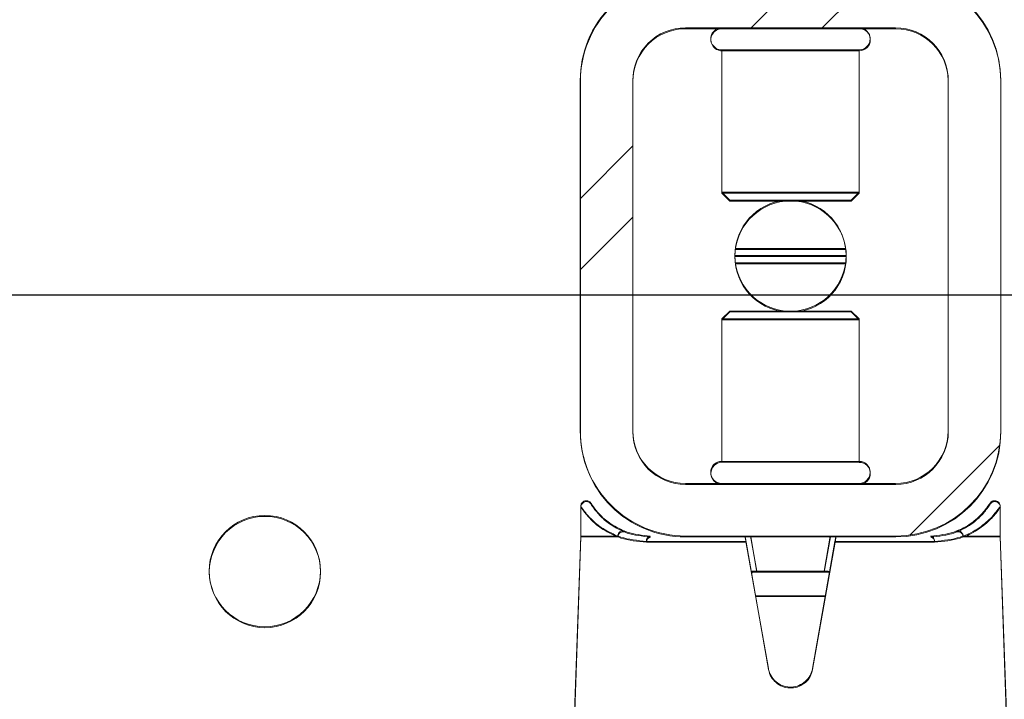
# Model space of a CAD drawing. Header units: feet. Extents: x 0 to 152508, y 0 to 59424.
# Tile 93 of 105: x 152334.967 to 152335.26, y 59421.759 to 59421.961. Entities that reach past the tile are written whole.
import ezdxf

# ---------------------------------------------------------------- set-up
doc = ezdxf.new("R2010")
doc.units = ezdxf.units.FT
doc.header["$LTSCALE"] = 0.05
doc.header["$MEASUREMENT"] = 0
doc.layers.add('Bridge plan$0$BR_P_Rail_Object', color=251, linetype='Continuous', lineweight=30)
doc.layers.add('Bridge plan$0$SC_Scratch7', color=252, linetype='Continuous', lineweight=0)
pattern_1 = [(44.99814199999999, (-9.82324981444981, -14.2335695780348), (-0.2651559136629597, 0.265173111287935), []), (44.99814199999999, (-9.64647347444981, -14.2335753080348), (-0.2651559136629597, 0.265173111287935), [])]

# ---------------------------------------------------------------- blocks, each defined once
blk = doc.blocks.new('Bridge plan$0$HIGH ST SCREENWALL_13 PANEL PLAN_2')
at = {"layer": 'Bridge plan$0$SC_Scratch7', "lineweight": 0}
h = blk.add_hatch(dxfattribs=at)
h.set_pattern_fill('ANSI32', color=256, scale=0.01, style=0, pattern_type=2)
h.set_pattern_definition([(44.99814199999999, (-57.88563770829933, -14.23242248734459), (-0.2651559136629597, 0.265173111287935), []), (44.99814199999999, (-57.70886136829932, -14.23242821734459), (-0.2651559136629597, 0.265173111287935), [])])
h.paths.add_polyline_path([(-50.46083049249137, 0.08513161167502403), (-50.46083387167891, -0.01903484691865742, 0.4142135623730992), (-50.42958494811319, -0.05028579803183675), (-50.36708507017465, -0.05028782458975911, 0.414213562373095), (-50.33583412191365, -0.01903890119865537), (-50.3358307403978, 0.08512755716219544, 0.414213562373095), (-50.36707966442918, 0.1163785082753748), (-50.4295795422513, 0.1163805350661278, 0.414213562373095)])
h.paths.add_polyline_path([(-50.35145908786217, -0.01903839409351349, -0.414213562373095), (-50.36708456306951, -0.03466285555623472), (-50.42958444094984, -0.034660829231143, -0.414213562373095), (-50.44520890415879, -0.01903535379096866), (-50.44520552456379, 0.08513110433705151, -0.4142135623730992), (-50.42958004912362, 0.1007555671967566), (-50.36708017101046, 0.1007535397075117, -0.414213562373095), (-50.35145571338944, 0.08512806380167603)])
for p, q in [((-50.36708017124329, 0.1007535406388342), (-50.42958004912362, 0.1007555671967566)), ((-50.41874694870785, 0.094193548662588), (-50.41874832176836, 0.05187736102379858)), ((-50.41873137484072, 0.09419354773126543), (-50.41874694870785, 0.094193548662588)), ((-50.37791369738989, 0.0941922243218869), (-50.41873137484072, 0.09419354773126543)), ((-50.3779150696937, 0.05187603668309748), (-50.37791369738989, 0.0941922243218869)), ((-50.46083049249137, 0.08513161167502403), (-50.46083387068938, -0.01903484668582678)), ((-50.44520552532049, 0.08513110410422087), (-50.44520890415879, -0.01903535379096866)), ((-50.35145909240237, -0.01903839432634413), (-50.35145571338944, 0.08512806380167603)), ((-50.33583412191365, -0.01903890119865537), (-50.3358307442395, 0.08512755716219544)), ((-50.41874832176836, 0.05187736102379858), (-50.41637635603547, 0.0495052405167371)), ((-50.41873274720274, 0.0518773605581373), (-50.41874832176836, 0.05187736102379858)), ((-50.3779150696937, 0.05187603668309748), (-50.41873274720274, 0.0518773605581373)), ((-50.38028719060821, 0.0495040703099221), (-50.3779150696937, 0.05187603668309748)), ((-50.41636259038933, 0.04950524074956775), (-50.41637635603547, 0.0495052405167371)), ((-50.38028719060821, 0.0495040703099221), (-50.41636259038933, 0.04950524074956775)), ((-50.38192761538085, 0.03517041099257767), (-50.41473686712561, 0.03517147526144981)), ((-50.38179067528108, 0.03304581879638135), (-50.4148739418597, 0.03304689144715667)), ((-50.3819277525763, 0.03092123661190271), (-50.41473700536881, 0.03092230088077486)), ((-50.41637742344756, 0.0165886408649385), (-50.41874954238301, 0.0142166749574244)), ((-50.41637742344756, 0.0165886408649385), (-50.38028825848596, 0.01658746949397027)), ((-50.37791629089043, 0.01421535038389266), (-50.38028825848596, 0.01658746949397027)), ((-50.41874954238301, 0.0142166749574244), (-50.41875091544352, -0.02809951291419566)), ((-50.41874954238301, 0.0142166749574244), (-50.37791629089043, 0.01421535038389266)), ((-50.37791766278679, -0.02810083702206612), (-50.37791629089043, 0.01421535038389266)), ((-50.41875091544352, -0.02809951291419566), (-50.37791766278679, -0.02810083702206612)), ((-50.4295844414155, -0.03466082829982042), (-50.36708456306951, -0.03466285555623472)), ((-50.46067056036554, -0.04152248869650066), (-50.460670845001, -0.05028478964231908)), ((-50.33995410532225, -0.04186887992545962), (-50.34055699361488, -0.04258943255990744)), ((-50.33599917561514, -0.05028883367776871), (-50.33599889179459, -0.04152653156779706)), ((-50.460670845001, -0.05028478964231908), (-50.46462515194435, -0.1634161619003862)), ((-50.44978413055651, -0.05028514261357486), (-50.460670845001, -0.05028478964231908)), ((-50.41155956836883, -0.05186954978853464), (-50.44112604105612, -0.05186859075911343)), ((-50.42958494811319, -0.05028579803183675), (-50.36708506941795, -0.05028782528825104)), ((-50.40489795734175, -0.08965659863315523), (-50.41155956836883, -0.05186954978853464)), ((-50.41017294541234, -0.0502864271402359), (-50.40833654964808, -0.06070313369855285)), ((-50.38511055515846, -0.05187040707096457), (-50.39177462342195, -0.08965702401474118)), ((-50.38833414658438, -0.06070378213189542), (-50.38649707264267, -0.05028719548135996)), ((-50.35554408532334, -0.05187136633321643), (-50.38511055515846, -0.05187040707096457)), ((-50.33599917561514, -0.05028883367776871), (-50.34688589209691, -0.05028848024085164)), ((-50.33205220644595, -0.1634204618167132), (-50.33599917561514, -0.05028883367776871)), ((-50.40833654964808, -0.06070313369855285), (-50.40927540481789, -0.06070310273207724)), ((-50.40833654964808, -0.06070313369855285), (-50.38833414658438, -0.06070378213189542)), ((-50.38739529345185, -0.06070381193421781), (-50.38833414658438, -0.06070378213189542)), ((-50.40871245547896, -0.06801937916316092), (-50.38795871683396, -0.06802005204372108))]:
    blk.add_line(p, q, dxfattribs=at)
blk.add_circle((-50.55458503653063, -0.06069839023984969), 0.01654163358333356, dxfattribs=at)
for centre, radius, start, end in [((-50.4295805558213, 0.08513059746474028), 0.03124993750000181, 89.9981416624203, 179.9981416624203), ((-50.36708067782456, 0.08512857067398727), 0.03124993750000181, 359.9981416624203, 89.9981416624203), ((-50.4295805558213, 0.08513059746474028), 0.01562496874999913, 89.9981416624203, 179.9981416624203), ((-50.41874684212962, 0.09747438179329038), 0.003280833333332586, 89.99814166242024, 269.9981416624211), ((-50.37791359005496, 0.09747305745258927), 0.003280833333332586, 269.9981416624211, 89.99814166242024), ((-50.36708067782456, 0.08512857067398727), 0.0156249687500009, 359.9981416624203, 89.9981416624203), ((-50.39833230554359, 0.03304635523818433), 0.01654163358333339, 95.75174432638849, 264.2445389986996), ((-50.39833230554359, 0.03304635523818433), 0.0165416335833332, 275.7517443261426, 84.24453899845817), ((-50.42958393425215, -0.01903586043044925), 0.03124993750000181, 179.9981416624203, 269.9981416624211), ((-50.42958393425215, -0.01903586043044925), 0.01562496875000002, 179.9981416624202, 269.9981416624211), ((-50.36708405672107, -0.01903788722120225), 0.03124993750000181, 269.9981416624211, 359.9981416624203), ((-50.36708405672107, -0.01903788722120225), 0.0156249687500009, 269.9981416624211, 359.9981416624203), ((-50.41875102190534, -0.03138034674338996), 0.00328083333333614, 89.99814166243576, 269.9981416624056), ((-50.3779177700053, -0.03138167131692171), 0.00328083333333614, 269.9981416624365, 89.99814166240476), ((-50.43969976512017, -0.05169073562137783), 0.001437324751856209, 102.1220950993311, 187.1080046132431), ((-50.35697035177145, -0.05169341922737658), 0.001437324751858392, 352.8882787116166, 77.8741882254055)]:
    blk.add_arc(centre, radius, start, end, dxfattribs=at)
for points, knots in [([(-50.45658322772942, -0.04203405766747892), (-50.45680350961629, -0.04174561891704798), (-50.45739091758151, -0.04097646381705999), (-50.45756361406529, -0.04065473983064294), (-50.45763676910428, -0.04054418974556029), (-50.45765162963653, -0.04051746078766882), (-50.45770701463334, -0.04043878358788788), (-50.4577717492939, -0.04035376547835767), (-50.45791453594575, -0.04019602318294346), (-50.45817404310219, -0.03999220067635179), (-50.45860581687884, -0.03979268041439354), (-50.45917528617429, -0.03973688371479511), (-50.45976782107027, -0.03990407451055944), (-50.46023125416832, -0.04024675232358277), (-50.46052373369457, -0.04067563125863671), (-50.4606507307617, -0.04109008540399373), (-50.46068373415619, -0.04137266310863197), (-50.46066445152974, -0.04150983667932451), (-50.46066171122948, -0.04152934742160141)], [0, 0, 0, 0, 0.239494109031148, 0.6386401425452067, 0.6903878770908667, 0.7194794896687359, 0.7258785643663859, 0.7320686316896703, 0.746010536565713, 0.7666494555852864, 0.7961242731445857, 0.8367373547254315, 0.8745890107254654, 0.9127435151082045, 0.9459102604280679, 0.9731441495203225, 0.9961802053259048, 1, 1, 1, 1]), ([(-50.45659224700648, -0.04204173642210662), (-50.45706367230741, -0.04135397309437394), (-50.45803233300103, -0.03994077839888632), (-50.45719106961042, -0.04131717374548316), (-50.45517627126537, -0.04384252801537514), (-50.45227625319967, -0.0465550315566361), (-50.44929958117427, -0.04802523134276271), (-50.44774900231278, -0.04879107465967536)], [0, 0, 0, 0, 0.2164665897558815, 0.4447885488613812, 0.6224134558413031, 0.8033112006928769, 1, 1, 1, 1]), ([(-50.34892092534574, -0.04879428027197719), (-50.34823887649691, -0.04849399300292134), (-50.34580984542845, -0.04742455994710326), (-50.3425381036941, -0.04495988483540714), (-50.33994894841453, -0.04205477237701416), (-50.33876417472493, -0.04014745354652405), (-50.33908426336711, -0.04062297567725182), (-50.33911289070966, -0.04066550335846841)], [0, 0, 0, 0, 0.107842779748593, 0.3840685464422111, 0.666884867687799, 0.9702082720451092, 1, 1, 1, 1]), ([(-50.33601442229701, -0.04152458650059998), (-50.33600906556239, -0.04141150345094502), (-50.33599488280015, -0.04111196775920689), (-50.33616147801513, -0.04063465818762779), (-50.33651531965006, -0.04016970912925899), (-50.33701339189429, -0.03986071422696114), (-50.33753988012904, -0.03975054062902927), (-50.33799827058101, -0.03979514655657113), (-50.33835531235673, -0.03992390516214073), (-50.33862171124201, -0.04008962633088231), (-50.33880291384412, -0.04025039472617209), (-50.33891171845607, -0.04037579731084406), (-50.33896174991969, -0.04044199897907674), (-50.33898745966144, -0.04047813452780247), (-50.33900927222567, -0.04051029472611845), (-50.33903457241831, -0.04054944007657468), (-50.33906329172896, -0.04059668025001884), (-50.33920994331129, -0.04081982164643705), (-50.33951619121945, -0.04135406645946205), (-50.34003829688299, -0.04198639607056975), (-50.3401242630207, -0.04209051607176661)], [0, 0, 0, 0, 0.02130453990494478, 0.05643219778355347, 0.09264564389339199, 0.1300030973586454, 0.1645207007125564, 0.1924100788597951, 0.215961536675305, 0.2356471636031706, 0.2513168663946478, 0.2619547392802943, 0.2675243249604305, 0.2724181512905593, 0.279576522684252, 0.2941373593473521, 0.3400668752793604, 0.5236046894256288, 0.9215570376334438, 1, 1, 1, 1]), ([(-50.44978413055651, -0.05028514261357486), (-50.45147578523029, -0.04946548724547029), (-50.45469999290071, -0.04790326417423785), (-50.45788754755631, -0.0450431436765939), (-50.46019712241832, -0.04220013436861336), (-50.46045510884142, -0.04175750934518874), (-50.46059304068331, -0.04152085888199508)], [0, 0, 0, 0, 0.2571529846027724, 0.4901211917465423, 0.7273915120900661, 1, 1, 1, 1]), ([(-50.33607639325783, -0.04152487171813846), (-50.33605102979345, -0.04148821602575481), (-50.33570739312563, -0.04099161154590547), (-50.33702088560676, -0.04304709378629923), (-50.33987098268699, -0.04616370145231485), (-50.34346729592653, -0.04881427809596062), (-50.34615608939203, -0.04997376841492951), (-50.34688589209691, -0.05028848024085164)], [0, 0, 0, 0, 0.02419217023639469, 0.3277420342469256, 0.6067835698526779, 0.8932725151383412, 1, 1, 1, 1]), ([(-50.44970679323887, -0.05025787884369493), (-50.44966371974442, -0.05007867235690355), (-50.44957757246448, -0.04972025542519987), (-50.44927028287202, -0.04925120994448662), (-50.44887110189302, -0.04890162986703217), (-50.4484115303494, -0.04871093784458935), (-50.4480729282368, -0.04870486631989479), (-50.44785769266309, -0.04875189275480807), (-50.4477907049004, -0.04877604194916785), (-50.44774900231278, -0.04879107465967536)], [0, 0, 0, 0, 0.1824633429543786, 0.3649266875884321, 0.5473901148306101, 0.729854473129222, 0.9123202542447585, 0.9454189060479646, 1, 1, 1, 1]), ([(-50.44774900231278, -0.04879107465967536), (-50.44746501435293, -0.04890209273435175), (-50.44525498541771, -0.04976607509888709), (-50.44244794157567, -0.05004359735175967), (-50.44000159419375, -0.05028545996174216)], [0, 0, 0, 0, 0.1284970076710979, 1, 1, 1, 1]), ([(-50.35666842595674, -0.05028816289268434), (-50.35422206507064, -0.05004645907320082), (-50.35141500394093, -0.04976911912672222), (-50.34920491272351, -0.04890527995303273), (-50.34892092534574, -0.04879428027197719)], [0, 0, 0, 0, 0.8715029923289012, 1, 1, 1, 1]), ([(-50.34696322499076, -0.05026121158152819), (-50.34700628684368, -0.0500820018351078), (-50.34709241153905, -0.04972357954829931), (-50.34739966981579, -0.04925451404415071), (-50.34779882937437, -0.0489049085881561), (-50.34825838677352, -0.04871418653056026), (-50.34859699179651, -0.0487080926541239), (-50.34881222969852, -0.0487551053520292), (-50.34887922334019, -0.04877925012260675), (-50.34892092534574, -0.04879428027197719)], [0, 0, 0, 0, 0.1824633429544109, 0.3649266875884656, 0.5473901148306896, 0.7298544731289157, 0.9123202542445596, 0.9454189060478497, 1, 1, 1, 1]), ([(-50.44970679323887, -0.05025787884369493), (-50.44970718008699, -0.05025949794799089), (-50.44970804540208, -0.05026316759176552), (-50.44971167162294, -0.05026871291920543), (-50.4497231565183, -0.05027810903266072), (-50.4497482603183, -0.05028400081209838), (-50.44977056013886, -0.05028470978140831), (-50.44978413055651, -0.05028514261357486)], [0, 0, 0, 0, 0.03580645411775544, 0.08120784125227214, 0.1683558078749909, 0.4940119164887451, 1, 1, 1, 1]), ([(-50.44112604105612, -0.05186859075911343), (-50.44382453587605, -0.05160790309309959), (-50.4468869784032, -0.05131205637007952), (-50.44937269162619, -0.05038764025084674), (-50.44968337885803, -0.05026697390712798), (-50.44970679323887, -0.05025787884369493)], [0, 0, 0, 0, 0.8727047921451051, 0.9904055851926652, 1, 1, 1, 1]), ([(-50.41183867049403, -0.05028637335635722), (-50.41183525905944, -0.05030573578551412), (-50.4118284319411, -0.05034444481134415), (-50.41177610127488, -0.05064130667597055), (-50.41169906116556, -0.0510782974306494), (-50.41162109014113, -0.05152055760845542), (-50.41157328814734, -0.05179173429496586), (-50.41155956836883, -0.05186954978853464)], [0, 0, 0, 0, 0.2253311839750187, 0.4504917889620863, 0.6794496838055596, 0.9080175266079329, 1, 1, 1, 1]), ([(-50.38511055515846, -0.05187040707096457), (-50.3850775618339, -0.05168333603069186), (-50.38501161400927, -0.05130938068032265), (-50.38492625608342, -0.05082539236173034), (-50.38486295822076, -0.05046646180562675), (-50.38483444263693, -0.05030478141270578), (-50.38483207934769, -0.05029138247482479), (-50.38483135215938, -0.05028724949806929)], [0, 0, 0, 0, 0.221104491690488, 0.441988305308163, 0.6682230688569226, 0.8976805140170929, 1, 1, 1, 1]), ([(-50.34696322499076, -0.05026121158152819), (-50.3469866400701, -0.05027030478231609), (-50.3472973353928, -0.0503909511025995), (-50.3497831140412, -0.05131520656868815), (-50.35284557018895, -0.05161085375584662), (-50.35554408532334, -0.05187136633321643)], [0, 0, 0, 0, 0.009594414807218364, 0.1272952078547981, 1, 1, 1, 1]), ([(-50.34688589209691, -0.05028848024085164), (-50.34689454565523, -0.05028832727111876), (-50.34690907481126, -0.05028806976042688), (-50.34692765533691, -0.0502856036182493), (-50.3469403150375, -0.05028241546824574), (-50.34694987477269, -0.05027841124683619), (-50.34695652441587, -0.05027398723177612), (-50.34696074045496, -0.05026853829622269), (-50.34696253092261, -0.05026468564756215), (-50.34696304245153, -0.05026212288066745), (-50.34696322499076, -0.05026121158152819)], [0, 0, 0, 0, 0.3215596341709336, 0.5397412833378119, 0.6888517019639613, 0.7919125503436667, 0.9005355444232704, 0.9440219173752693, 0.9801240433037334, 1, 1, 1, 1]), ([(-50.40984911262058, -0.06157184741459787), (-50.40986928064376, -0.0614382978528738), (-50.40990976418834, -0.06117021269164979), (-50.40984779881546, -0.06088694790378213), (-50.40965145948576, -0.0607400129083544), (-50.40943810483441, -0.06070539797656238), (-50.40930714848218, -0.06070355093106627), (-50.40927540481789, -0.06070310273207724)], [0, 0, 0, 0, 0.2596090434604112, 0.5211299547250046, 0.7440978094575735, 0.9379679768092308, 1, 1, 1, 1]), ([(-50.38739529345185, -0.06070381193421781), (-50.38729122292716, -0.06070859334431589), (-50.387082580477, -0.06071818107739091), (-50.386879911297, -0.06082950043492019), (-50.38678388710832, -0.06102625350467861), (-50.38677499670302, -0.06127726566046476), (-50.3868066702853, -0.06147782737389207), (-50.38682163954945, -0.06157259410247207)], [0, 0, 0, 0, 0.2090964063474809, 0.41922301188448, 0.614313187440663, 0.8177607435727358, 1, 1, 1, 1]), ([(-50.39177462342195, -0.08965702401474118), (-50.39197769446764, -0.09038289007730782), (-50.39238386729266, -0.09183472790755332), (-50.39386304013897, -0.09359961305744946), (-50.39579561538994, -0.09479926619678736), (-50.39802703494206, -0.09528249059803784), (-50.40027789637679, -0.09500445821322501), (-50.40230940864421, -0.09400488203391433), (-50.40389714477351, -0.09239042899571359), (-50.40465704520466, -0.09081591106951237), (-50.40485367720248, -0.08986966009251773), (-50.40489795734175, -0.08965659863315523)], [0, 0, 0, 0, 0.1209405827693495, 0.2418986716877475, 0.3631789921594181, 0.4839141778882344, 0.6036428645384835, 0.7231756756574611, 0.843561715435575, 0.9647756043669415, 1, 1, 1, 1])]:
    blk.add_open_spline(points, degree=3, knots=knots, dxfattribs=at)
blk = doc.blocks.new('Bridge plan$0$HIGH ST SCREENWALL_2 PANEL PLAN')
at = {"layer": 'Bridge plan$0$SC_Scratch7', "lineweight": 0}
h = blk.add_hatch(dxfattribs=at)
h.set_pattern_fill('ANSI32', color=256, scale=0.01, style=0, pattern_type=2)
h.set_pattern_definition(pattern_1)
h.paths.add_polyline_path([(-2.398455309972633, 0.08396245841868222), (-2.398458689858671, -0.02020399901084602, 0.4142135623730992), (-2.367209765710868, -0.05145495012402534), (-2.304709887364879, -0.05145697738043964, 0.414213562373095), (-2.273458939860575, -0.02020805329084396), (-2.273455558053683, 0.08395840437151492, 0.414213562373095), (-2.304704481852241, 0.1152093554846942), (-2.367204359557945, 0.1152113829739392, 0.414213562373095)])
h.paths.add_polyline_path([(-2.289083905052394, -0.02020754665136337, -0.414213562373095), (-2.304709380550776, -0.03583200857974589), (-2.367209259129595, -0.03582998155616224, -0.414213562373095), (-2.382833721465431, -0.02020450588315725), (-2.382830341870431, 0.08396195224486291, -0.4142135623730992), (-2.367204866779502, 0.09958641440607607), (-2.30470498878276, 0.09958438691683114, -0.414213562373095), (-2.289080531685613, 0.08395891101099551)])
h = blk.add_hatch(dxfattribs=at)
h.set_pattern_fill('ANSI32', color=256, scale=0.01, style=0, pattern_type=2)
h.set_pattern_definition(pattern_1)
h.paths.add_polyline_path([(-2.398455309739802, 0.08396245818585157), (-2.398458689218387, -0.02020399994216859, 0.4142135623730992), (-2.36720976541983, -0.05145495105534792), (-2.304709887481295, -0.05145697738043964, 0.414213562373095), (-2.273458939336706, -0.02020805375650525), (-2.273455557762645, 0.08395840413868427, 0.414213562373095), (-2.304704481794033, 0.1152093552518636), (-2.367204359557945, 0.1152113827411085, 0.414213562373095)])
h.paths.add_polyline_path([(-2.289083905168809, -0.02020754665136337, -0.414213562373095), (-2.304709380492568, -0.0358320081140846), (-2.367209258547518, -0.03582998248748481, -0.414213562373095), (-2.382833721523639, -0.0202045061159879), (-2.382830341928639, 0.08396195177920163, -0.4142135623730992), (-2.367204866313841, 0.09958641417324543), (-2.304704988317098, 0.09958438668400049, -0.414213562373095), (-2.289080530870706, 0.08395891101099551)])
for p, q in [((-2.304704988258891, 0.09958438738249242), (-2.367204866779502, 0.09958641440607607)), ((-2.304704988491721, 0.09958438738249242), (-2.367204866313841, 0.09958641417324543)), ((-2.356371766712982, 0.09302439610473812), (-2.356373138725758, 0.05070820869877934)), ((-2.356371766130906, 0.09302439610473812), (-2.356373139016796, 0.05070820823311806)), ((-2.356356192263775, 0.09302439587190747), (-2.356371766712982, 0.09302439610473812)), ((-2.35635619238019, 0.09302439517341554), (-2.356371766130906, 0.09302439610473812)), ((-2.315538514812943, 0.09302307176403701), (-2.356356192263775, 0.09302439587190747)), ((-2.315538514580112, 0.09302307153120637), (-2.35635619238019, 0.09302439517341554)), ((-2.315539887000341, 0.0507068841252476), (-2.315538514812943, 0.09302307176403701)), ((-2.315539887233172, 0.0507068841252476), (-2.315538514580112, 0.09302307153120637)), ((-2.398455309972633, 0.08396245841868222), (-2.398458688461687, -0.02020399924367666)), ((-2.398455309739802, 0.08396245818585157), (-2.398458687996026, -0.02020399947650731)), ((-2.382830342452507, 0.08396195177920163), (-2.382833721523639, -0.0202045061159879)), ((-2.382830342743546, 0.08396195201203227), (-2.382833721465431, -0.02020450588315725)), ((-2.289083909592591, -0.02020754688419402), (-2.289080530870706, 0.08395891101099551)), ((-2.289083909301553, -0.02020754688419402), (-2.289080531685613, 0.08395891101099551)), ((-2.273458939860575, -0.02020805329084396), (-2.273455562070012, 0.08395840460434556)), ((-2.273458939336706, -0.02020805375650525), (-2.273455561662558, 0.08395840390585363)), ((-2.356373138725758, 0.05070820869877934), (-2.354001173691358, 0.04833608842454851)), ((-2.356357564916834, 0.05070820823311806), (-2.356373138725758, 0.05070820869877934)), ((-2.356373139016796, 0.05070820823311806), (-2.354001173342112, 0.04833608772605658)), ((-2.356357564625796, 0.05070820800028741), (-2.356373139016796, 0.05070820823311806)), ((-2.315539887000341, 0.0507068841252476), (-2.356357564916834, 0.05070820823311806)), ((-2.315539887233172, 0.0507068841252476), (-2.356357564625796, 0.05070820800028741)), ((-2.317912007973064, 0.04833491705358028), (-2.315539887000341, 0.0507068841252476)), ((-2.317912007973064, 0.04833491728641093), (-2.315539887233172, 0.0507068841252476)), ((-2.353987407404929, 0.04833608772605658), (-2.354001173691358, 0.04833608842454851)), ((-2.353987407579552, 0.04833608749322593), (-2.354001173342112, 0.04833608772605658)), ((-2.317912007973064, 0.04833491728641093), (-2.353987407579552, 0.04833608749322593)), ((-2.317912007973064, 0.04833491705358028), (-2.353987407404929, 0.04833608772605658)), ((-2.319552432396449, 0.03400125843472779), (-2.352361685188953, 0.03400232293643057)), ((-2.319552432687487, 0.0340012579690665), (-2.352361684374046, 0.034002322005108)), ((-2.319415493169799, 0.03187666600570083), (-2.352498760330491, 0.03187773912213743)), ((-2.319415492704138, 0.03187666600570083), (-2.352498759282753, 0.03187773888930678)), ((-2.319552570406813, 0.02975208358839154), (-2.352361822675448, 0.02975314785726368)), ((-2.319552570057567, 0.0297520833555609), (-2.35236182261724, 0.02975314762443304)), ((-2.354002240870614, 0.01541948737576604), (-2.356374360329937, 0.01304752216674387)), ((-2.354002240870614, 0.01541948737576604), (-2.356374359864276, 0.01304752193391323)), ((-2.354002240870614, 0.01541948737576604), (-2.317913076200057, 0.01541831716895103)), ((-2.354002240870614, 0.01541948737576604), (-2.317913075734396, 0.01541831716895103)), ((-2.315541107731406, 0.01304619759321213), (-2.317913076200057, 0.01541831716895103)), ((-2.315541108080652, 0.01304619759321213), (-2.317913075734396, 0.01541831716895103)), ((-2.356374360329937, 0.01304752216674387), (-2.356375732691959, -0.0292686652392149)), ((-2.356374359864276, 0.01304752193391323), (-2.356375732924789, -0.02926866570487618)), ((-2.356374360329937, 0.01304752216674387), (-2.315541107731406, 0.01304619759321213)), ((-2.356374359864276, 0.01304752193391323), (-2.315541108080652, 0.01304619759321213)), ((-2.315542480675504, -0.02926999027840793), (-2.315541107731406, 0.01304619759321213)), ((-2.31554248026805, -0.02926999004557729), (-2.315541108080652, 0.01304619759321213)), ((-2.356375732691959, -0.0292686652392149), (-2.315542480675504, -0.02926999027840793)), ((-2.356375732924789, -0.02926866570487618), (-2.31554248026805, -0.02926999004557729)), ((-2.367209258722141, -0.03582998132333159), (-2.304709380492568, -0.0358320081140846)), ((-2.367209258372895, -0.03582998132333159), (-2.304709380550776, -0.03583200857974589)), ((-2.398295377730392, -0.0426916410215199), (-2.398295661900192, -0.05145394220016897)), ((-2.3982953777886, -0.04269164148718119), (-2.398295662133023, -0.0514539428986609)), ((-2.277578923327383, -0.04303803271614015), (-2.278181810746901, -0.04375858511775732)), ((-2.277578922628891, -0.04303803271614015), (-2.278181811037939, -0.04375858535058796)), ((-2.273623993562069, -0.0514579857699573), (-2.273623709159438, -0.04269568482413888)), ((-2.273623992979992, -0.05145798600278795), (-2.273623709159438, -0.04269568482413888)), ((-2.398295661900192, -0.05145394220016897), (-2.402249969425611, -0.1645853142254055)), ((-2.398295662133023, -0.0514539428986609), (-2.402249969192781, -0.1645853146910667)), ((-2.387408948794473, -0.05145429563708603), (-2.398295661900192, -0.05145394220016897)), ((-2.38740894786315, -0.05145429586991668), (-2.398295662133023, -0.0514539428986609)), ((-2.367209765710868, -0.05145495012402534), (-2.304709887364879, -0.05145697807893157)), ((-2.36720976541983, -0.05145495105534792), (-2.304709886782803, -0.05145697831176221)), ((-2.347797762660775, -0.05145558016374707), (-2.345961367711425, -0.06187228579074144)), ((-2.347797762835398, -0.05145558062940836), (-2.345961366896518, -0.06187228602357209)), ((-2.325958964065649, -0.06187293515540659), (-2.324121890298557, -0.05145634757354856)), ((-2.325958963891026, -0.06187293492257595), (-2.324121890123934, -0.05145634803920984)), ((-2.273623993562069, -0.0514579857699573), (-2.28451070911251, -0.05145763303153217)), ((-2.273623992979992, -0.05145798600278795), (-2.284510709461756, -0.05145763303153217)), ((-2.269677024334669, -0.1645896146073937), (-2.273623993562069, -0.0514579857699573)), ((-2.269677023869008, -0.1645896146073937), (-2.273623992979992, -0.05145798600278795)), ((-2.349184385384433, -0.05303870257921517), (-2.378750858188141, -0.05303774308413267)), ((-2.349184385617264, -0.05303870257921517), (-2.378750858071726, -0.05303774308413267)), ((-2.342522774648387, -0.09082575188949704), (-2.349184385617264, -0.05303870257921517)), ((-2.342522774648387, -0.09082575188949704), (-2.349184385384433, -0.05303870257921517)), ((-2.322735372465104, -0.05303955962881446), (-2.329399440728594, -0.09082617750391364)), ((-2.322735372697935, -0.05303955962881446), (-2.329399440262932, -0.09082617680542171)), ((-2.293168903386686, -0.05304051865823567), (-2.322735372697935, -0.05303955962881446)), ((-2.293168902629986, -0.0530405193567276), (-2.322735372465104, -0.05303955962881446)), ((-2.345961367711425, -0.06187228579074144), (-2.34690022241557, -0.06187225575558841)), ((-2.345961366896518, -0.06187228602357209), (-2.346900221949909, -0.06187225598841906)), ((-2.345961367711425, -0.06187228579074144), (-2.325958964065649, -0.06187293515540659)), ((-2.345961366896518, -0.06187228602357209), (-2.325958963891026, -0.06187293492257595)), ((-2.325020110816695, -0.06187296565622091), (-2.325958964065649, -0.06187293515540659)), ((-2.325020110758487, -0.06187296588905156), (-2.325958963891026, -0.06187293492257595)), ((-2.346337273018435, -0.06918853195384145), (-2.325583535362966, -0.06918920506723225)), ((-2.346337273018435, -0.06918853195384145), (-2.325583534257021, -0.06918920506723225))]:
    blk.add_line(p, q, dxfattribs=at)
for centre in [(-2.492209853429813, -0.06186754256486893), (-2.492209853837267, -0.06186754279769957)]:
    blk.add_circle(centre, 0.01654163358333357, dxfattribs=at)
for centre, radius, start, end in [((-2.367205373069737, 0.08396144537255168), 0.03124993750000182, 89.9981416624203, 179.9981416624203), ((-2.367205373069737, 0.08396144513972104), 0.03124993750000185, 89.9981416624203, 179.9981416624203), ((-2.304705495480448, 0.08395941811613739), 0.03124993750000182, 359.9981416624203, 89.9981416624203), ((-2.30470549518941, 0.0839594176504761), 0.03124993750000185, 359.9981416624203, 89.9981416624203), ((-2.367205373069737, 0.08396144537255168), 0.01562496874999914, 89.9981416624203, 179.9981416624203), ((-2.367205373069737, 0.08396144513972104), 0.01562496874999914, 89.9981416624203, 179.9981416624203), ((-2.356371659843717, 0.09630522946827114), 0.003280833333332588, 89.99814166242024, 269.9981416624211), ((-2.356371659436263, 0.09630522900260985), 0.003280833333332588, 89.99814166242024, 269.9981416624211), ((-2.315538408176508, 0.09630390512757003), 0.003280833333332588, 269.9981416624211, 89.99814166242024), ((-2.315538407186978, 0.0963039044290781), 0.003280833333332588, 269.9981416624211, 89.99814166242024), ((-2.304705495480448, 0.08395941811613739), 0.01562496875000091, 359.9981416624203, 89.9981416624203), ((-2.30470549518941, 0.0839594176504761), 0.01562496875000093, 359.9981416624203, 89.9981416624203), ((-2.335957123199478, 0.03187720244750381), 0.01654163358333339, 95.75174432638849, 264.2445389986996), ((-2.335957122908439, 0.03187720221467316), 0.01654163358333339, 95.75174432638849, 264.2445389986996), ((-2.335957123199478, 0.03187720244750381), 0.01654163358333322, 275.7517443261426, 84.24453899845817), ((-2.335957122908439, 0.03187720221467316), 0.01654163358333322, 275.7517443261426, 84.24453899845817), ((-2.367208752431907, -0.02020501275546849), 0.03124993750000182, 179.9981416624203, 269.9981416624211), ((-2.367208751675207, -0.02020501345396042), 0.03124993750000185, 179.9981416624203, 269.9981416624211), ((-2.367208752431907, -0.02020501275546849), 0.01562496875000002, 179.9981416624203, 269.9981416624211), ((-2.367208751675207, -0.02020501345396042), 0.01562496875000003, 179.9981416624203, 269.9981416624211), ((-2.304708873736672, -0.02020704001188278), 0.03124993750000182, 269.9981416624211, 359.9981416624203), ((-2.304708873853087, -0.02020704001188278), 0.03124993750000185, 269.9981416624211, 359.9981416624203), ((-2.304708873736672, -0.02020704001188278), 0.01562496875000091, 269.9981416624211, 359.9981416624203), ((-2.304708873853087, -0.02020704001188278), 0.01562496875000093, 269.9981416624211, 359.9981416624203), ((-2.356375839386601, -0.0325494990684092), 0.00328083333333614, 89.99814166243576, 269.9981416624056), ((-2.35637583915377, -0.0325494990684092), 0.00328083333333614, 89.99814166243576, 269.9981416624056), ((-2.315542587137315, -0.03255082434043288), 0.00328083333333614, 269.9981416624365, 89.99814166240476), ((-2.315542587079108, -0.0325508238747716), 0.00328083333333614, 269.9981416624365, 89.99814166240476), ((-2.377324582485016, -0.05285988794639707), 0.00143732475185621, 102.1220950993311, 187.1080046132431), ((-2.377324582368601, -0.05285988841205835), 0.00143732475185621, 102.1220950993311, 187.1080046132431), ((-2.294595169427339, -0.05286257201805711), 0.001437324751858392, 352.8882787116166, 77.8741882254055), ((-2.29459516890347, -0.05286257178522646), 0.001437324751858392, 352.8882787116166, 77.8741882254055)]:
    blk.add_arc(centre, radius, start, end, dxfattribs=at)
for points, knots in [([(-2.394208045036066, -0.04320320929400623), (-2.394428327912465, -0.04291477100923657), (-2.395015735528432, -0.04214561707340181), (-2.395188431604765, -0.04182389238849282), (-2.395261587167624, -0.04171334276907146), (-2.395276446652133, -0.04168661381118), (-2.395331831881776, -0.04160793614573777), (-2.395396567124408, -0.04152291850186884), (-2.395539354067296, -0.04136517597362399), (-2.395798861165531, -0.04116135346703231), (-2.396230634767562, -0.04096183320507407), (-2.396800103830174, -0.040906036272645), (-2.397392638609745, -0.04107322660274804), (-2.397856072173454, -0.04141590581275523), (-2.398148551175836, -0.04184478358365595), (-2.398275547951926, -0.04225923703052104), (-2.398308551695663, -0.04254181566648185), (-2.398289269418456, -0.04267898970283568), (-2.398286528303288, -0.0426984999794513)], [0, 0, 0, 0, 0.239494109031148, 0.6386401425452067, 0.6903878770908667, 0.7194794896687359, 0.7258785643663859, 0.7320686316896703, 0.746010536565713, 0.7666494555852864, 0.7961242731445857, 0.8367373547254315, 0.8745890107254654, 0.9127435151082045, 0.9459102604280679, 0.9731441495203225, 0.9961802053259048, 1, 1, 1, 1]), ([(-2.394208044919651, -0.04320320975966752), (-2.394428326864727, -0.04291477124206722), (-2.395015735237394, -0.04214561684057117), (-2.395188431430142, -0.04182389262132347), (-2.39526158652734, -0.04171334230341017), (-2.395276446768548, -0.04168661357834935), (-2.395331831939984, -0.04160793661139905), (-2.395396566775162, -0.04152291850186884), (-2.395539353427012, -0.04136517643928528), (-2.395798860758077, -0.0411613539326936), (-2.396230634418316, -0.04096183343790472), (-2.39680010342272, -0.04090603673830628), (-2.397392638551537, -0.04107322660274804), (-2.397856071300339, -0.0414159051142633), (-2.398148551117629, -0.0418447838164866), (-2.398275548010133, -0.04225923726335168), (-2.398308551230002, -0.04254181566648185), (-2.398289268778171, -0.04267898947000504), (-2.398286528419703, -0.0426984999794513)], [0, 0, 0, 0, 0.239494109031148, 0.6386401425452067, 0.6903878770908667, 0.7194794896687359, 0.7258785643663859, 0.7320686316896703, 0.746010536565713, 0.7666494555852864, 0.7961242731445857, 0.8367373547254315, 0.8745890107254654, 0.9127435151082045, 0.9459102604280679, 0.9731441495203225, 0.9961802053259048, 1, 1, 1, 1]), ([(-2.273639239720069, -0.04269373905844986), (-2.273633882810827, -0.0425806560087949), (-2.273619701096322, -0.04228112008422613), (-2.273786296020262, -0.04180381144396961), (-2.274140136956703, -0.04133886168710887), (-2.274638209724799, -0.04102986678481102), (-2.275164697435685, -0.04091969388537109), (-2.275623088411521, -0.04096429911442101), (-2.275980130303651, -0.04109305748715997), (-2.276246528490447, -0.04125877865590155), (-2.276427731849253, -0.04141954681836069), (-2.276536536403, -0.04154495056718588), (-2.276586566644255, -0.04161115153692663), (-2.276612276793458, -0.04164728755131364), (-2.276634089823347, -0.04167944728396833), (-2.276659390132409, -0.04171859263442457), (-2.276688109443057, -0.04176583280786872), (-2.27683476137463, -0.04198897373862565), (-2.277141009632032, -0.04252321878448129), (-2.277663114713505, -0.04315554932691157), (-2.277749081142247, -0.0432596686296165)], [0, 0, 0, 0, 0.02130453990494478, 0.05643219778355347, 0.09264564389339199, 0.1300030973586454, 0.1645207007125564, 0.1924100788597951, 0.215961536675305, 0.2356471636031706, 0.2513168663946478, 0.2619547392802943, 0.2675243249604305, 0.2724181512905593, 0.279576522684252, 0.2941373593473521, 0.3400668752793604, 0.5236046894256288, 0.9215570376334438, 1, 1, 1, 1]), ([(-2.273639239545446, -0.04269373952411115), (-2.273633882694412, -0.0425806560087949), (-2.273619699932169, -0.04228112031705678), (-2.273786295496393, -0.04180381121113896), (-2.274140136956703, -0.04133886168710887), (-2.274638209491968, -0.04102986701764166), (-2.2751646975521, -0.04091969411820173), (-2.27562308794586, -0.04096429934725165), (-2.275980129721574, -0.04109305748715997), (-2.276246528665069, -0.04125877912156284), (-2.276427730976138, -0.04141954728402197), (-2.276536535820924, -0.04154495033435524), (-2.276586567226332, -0.04161115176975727), (-2.276612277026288, -0.04164728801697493), (-2.276634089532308, -0.04167944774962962), (-2.276659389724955, -0.04171859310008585), (-2.276688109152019, -0.04176583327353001), (-2.276834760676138, -0.04198897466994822), (-2.277141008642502, -0.04252321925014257), (-2.277663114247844, -0.04315554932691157), (-2.277749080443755, -0.04325966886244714)], [0, 0, 0, 0, 0.02130453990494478, 0.05643219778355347, 0.09264564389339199, 0.1300030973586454, 0.1645207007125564, 0.1924100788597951, 0.215961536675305, 0.2356471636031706, 0.2513168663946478, 0.2619547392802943, 0.2675243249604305, 0.2724181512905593, 0.279576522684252, 0.2941373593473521, 0.3400668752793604, 0.5236046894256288, 0.9215570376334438, 1, 1, 1, 1]), ([(-2.387408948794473, -0.05145429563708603), (-2.389100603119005, -0.05063464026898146), (-2.392324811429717, -0.04907241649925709), (-2.395512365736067, -0.04621229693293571), (-2.397821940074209, -0.04336928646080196), (-2.398079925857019, -0.04292666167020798), (-2.398217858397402, -0.04269001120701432)], [0, 0, 0, 0, 0.2571529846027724, 0.4901211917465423, 0.7273915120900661, 1, 1, 1, 1]), ([(-2.38740894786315, -0.05145429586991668), (-2.389100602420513, -0.0506346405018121), (-2.392324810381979, -0.04907241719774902), (-2.39551236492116, -0.04621229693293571), (-2.397821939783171, -0.0433692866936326), (-2.398079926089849, -0.04292666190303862), (-2.398217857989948, -0.04269001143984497)], [0, 0, 0, 0, 0.2571529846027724, 0.4901211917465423, 0.7273915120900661, 1, 1, 1, 1]), ([(-2.394217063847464, -0.04321088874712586), (-2.394688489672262, -0.04252312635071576), (-2.395657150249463, -0.04110993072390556), (-2.394815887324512, -0.0424863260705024), (-2.392801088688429, -0.04501168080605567), (-2.389901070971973, -0.04772418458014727), (-2.386924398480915, -0.04919438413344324), (-2.385373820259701, -0.0499602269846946)], [0, 0, 0, 0, 0.2164665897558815, 0.4447885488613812, 0.6224134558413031, 0.8033112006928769, 1, 1, 1, 1]), ([(-2.394217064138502, -0.04321088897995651), (-2.394688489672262, -0.04252312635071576), (-2.395657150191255, -0.04110993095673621), (-2.394815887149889, -0.04248632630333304), (-2.392801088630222, -0.04501168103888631), (-2.389901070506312, -0.04772418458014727), (-2.386924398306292, -0.04919438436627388), (-2.385373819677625, -0.04996022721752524)], [0, 0, 0, 0, 0.2164665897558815, 0.4447885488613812, 0.6224134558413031, 0.8033112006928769, 1, 1, 1, 1]), ([(-2.286545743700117, -0.04996343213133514), (-2.28586369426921, -0.04966314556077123), (-2.283434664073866, -0.04859371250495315), (-2.280162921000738, -0.04612903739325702), (-2.27757376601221, -0.04322392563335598), (-2.276388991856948, -0.04131660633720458), (-2.276709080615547, -0.0417921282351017), (-2.276737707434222, -0.04183465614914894)], [0, 0, 0, 0, 0.107842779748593, 0.3840685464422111, 0.666884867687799, 0.9702082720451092, 1, 1, 1, 1]), ([(-2.286545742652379, -0.04996343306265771), (-2.285863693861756, -0.04966314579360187), (-2.283434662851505, -0.04859371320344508), (-2.280162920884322, -0.04612903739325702), (-2.27757376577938, -0.04322392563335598), (-2.276388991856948, -0.04131660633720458), (-2.276709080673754, -0.04179212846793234), (-2.276737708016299, -0.04183465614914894)], [0, 0, 0, 0, 0.107842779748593, 0.3840685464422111, 0.666884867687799, 0.9702082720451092, 1, 1, 1, 1]), ([(-2.27370121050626, -0.04269402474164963), (-2.273675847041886, -0.04265736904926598), (-2.273332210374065, -0.04216076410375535), (-2.274645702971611, -0.04421624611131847), (-2.27749579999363, -0.04733285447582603), (-2.281092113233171, -0.04998343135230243), (-2.283780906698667, -0.05114292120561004), (-2.284510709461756, -0.05145763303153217)], [0, 0, 0, 0, 0.02419217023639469, 0.3277420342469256, 0.6067835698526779, 0.8932725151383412, 1, 1, 1, 1]), ([(-2.273701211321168, -0.04269402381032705), (-2.273675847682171, -0.04265736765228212), (-2.273332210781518, -0.04216076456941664), (-2.274645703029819, -0.04421624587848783), (-2.2774957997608, -0.04733285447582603), (-2.281092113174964, -0.04998343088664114), (-2.28378090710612, -0.05114292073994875), (-2.28451070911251, -0.05145763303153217)], [0, 0, 0, 0, 0.02419217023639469, 0.3277420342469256, 0.6067835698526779, 0.8932725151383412, 1, 1, 1, 1]), ([(-2.3873316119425, -0.05142703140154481), (-2.387331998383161, -0.05142865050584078), (-2.387332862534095, -0.05143232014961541), (-2.387336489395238, -0.05143786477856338), (-2.387347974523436, -0.05144726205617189), (-2.387373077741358, -0.05145315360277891), (-2.387395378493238, -0.05145386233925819), (-2.387408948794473, -0.05145429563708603)], [0, 0, 0, 0, 0.03580645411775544, 0.08120784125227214, 0.1683558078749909, 0.4940119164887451, 1, 1, 1, 1]), ([(-2.387331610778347, -0.05142703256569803), (-2.387331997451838, -0.05142865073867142), (-2.387332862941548, -0.05143232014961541), (-2.3873364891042, -0.05143786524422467), (-2.387347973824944, -0.05144726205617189), (-2.387373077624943, -0.05145315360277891), (-2.3873953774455, -0.05145386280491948), (-2.38740894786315, -0.05145429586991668)], [0, 0, 0, 0, 0.03580645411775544, 0.08120784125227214, 0.1683558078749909, 0.4940119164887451, 1, 1, 1, 1]), ([(-2.3873316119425, -0.05142703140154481), (-2.387288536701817, -0.05124782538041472), (-2.387202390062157, -0.05088940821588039), (-2.386895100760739, -0.05042036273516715), (-2.38649591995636, -0.05007078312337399), (-2.386036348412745, -0.04988009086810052), (-2.385697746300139, -0.04987401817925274), (-2.385482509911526, -0.04992104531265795), (-2.385415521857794, -0.04994519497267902), (-2.385373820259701, -0.0499602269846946)], [0, 0, 0, 0, 0.1824633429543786, 0.3649266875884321, 0.5473901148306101, 0.729854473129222, 0.9123202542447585, 0.9454189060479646, 1, 1, 1, 1]), ([(-2.378750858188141, -0.05303774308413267), (-2.381449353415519, -0.05277705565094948), (-2.384511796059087, -0.05248121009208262), (-2.386997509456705, -0.05155679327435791), (-2.387308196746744, -0.05143612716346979), (-2.3873316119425, -0.05142703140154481)], [0, 0, 0, 0, 0.8727047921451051, 0.9904055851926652, 1, 1, 1, 1]), ([(-2.387331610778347, -0.05142703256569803), (-2.387288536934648, -0.05124782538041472), (-2.387202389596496, -0.05088940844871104), (-2.386895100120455, -0.05042036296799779), (-2.386495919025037, -0.05007078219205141), (-2.38603634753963, -0.04988009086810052), (-2.385697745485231, -0.04987401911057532), (-2.385482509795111, -0.04992104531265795), (-2.385415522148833, -0.04994519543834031), (-2.385373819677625, -0.04996022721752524)], [0, 0, 0, 0, 0.1824633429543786, 0.3649266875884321, 0.5473901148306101, 0.729854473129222, 0.9123202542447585, 0.9454189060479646, 1, 1, 1, 1]), ([(-2.378750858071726, -0.05303774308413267), (-2.381449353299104, -0.05277705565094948), (-2.384511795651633, -0.05248120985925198), (-2.386997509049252, -0.0515567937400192), (-2.387308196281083, -0.05143612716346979), (-2.387331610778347, -0.05142703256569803)], [0, 0, 0, 0, 0.8727047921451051, 0.9904055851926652, 1, 1, 1, 1]), ([(-2.385373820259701, -0.0499602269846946), (-2.385089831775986, -0.05007124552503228), (-2.382879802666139, -0.05093522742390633), (-2.380072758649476, -0.05121275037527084), (-2.377626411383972, -0.05145461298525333)], [0, 0, 0, 0, 0.1284970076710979, 1, 1, 1, 1]), ([(-2.385373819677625, -0.04996022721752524), (-2.385089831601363, -0.05007124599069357), (-2.382879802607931, -0.05093522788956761), (-2.380072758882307, -0.05121275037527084), (-2.377626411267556, -0.05145461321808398)], [0, 0, 0, 0, 0.1284970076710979, 1, 1, 1, 1]), ([(-2.349463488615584, -0.05145552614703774), (-2.349460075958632, -0.05147488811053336), (-2.349453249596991, -0.05151359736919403), (-2.349400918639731, -0.05181045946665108), (-2.349323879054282, -0.05224745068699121), (-2.349245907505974, -0.05268970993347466), (-2.349198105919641, -0.05296088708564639), (-2.349184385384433, -0.05303870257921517)], [0, 0, 0, 0, 0.2253311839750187, 0.4504917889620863, 0.6794496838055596, 0.9080175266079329, 1, 1, 1, 1]), ([(-2.349463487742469, -0.05145552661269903), (-2.349460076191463, -0.05147488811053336), (-2.349453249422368, -0.05151359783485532), (-2.349400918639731, -0.05181045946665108), (-2.349323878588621, -0.05224745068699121), (-2.349245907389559, -0.05268971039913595), (-2.349198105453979, -0.05296088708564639), (-2.349184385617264, -0.05303870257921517)], [0, 0, 0, 0, 0.2253311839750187, 0.4504917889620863, 0.6794496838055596, 0.9080175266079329, 1, 1, 1, 1]), ([(-2.322735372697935, -0.05303955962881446), (-2.322702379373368, -0.05285248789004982), (-2.322636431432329, -0.05247853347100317), (-2.322551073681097, -0.05199454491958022), (-2.32248777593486, -0.05163561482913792), (-2.322459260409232, -0.05147393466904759), (-2.32245689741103, -0.05146053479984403), (-2.322456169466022, -0.05145640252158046)], [0, 0, 0, 0, 0.221104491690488, 0.441988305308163, 0.6682230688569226, 0.8976805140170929, 1, 1, 1, 1]), ([(-2.322735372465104, -0.05303955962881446), (-2.322702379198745, -0.0528524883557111), (-2.322636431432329, -0.05247853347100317), (-2.322551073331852, -0.05199454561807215), (-2.322487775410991, -0.05163561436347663), (-2.322459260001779, -0.05147393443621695), (-2.322456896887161, -0.05146053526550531), (-2.322456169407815, -0.05145640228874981)], [0, 0, 0, 0, 0.221104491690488, 0.441988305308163, 0.6682230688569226, 0.8976805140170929, 1, 1, 1, 1]), ([(-2.294293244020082, -0.05145731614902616), (-2.291846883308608, -0.05121561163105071), (-2.289039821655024, -0.05093827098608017), (-2.286829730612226, -0.05007443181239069), (-2.286545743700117, -0.04996343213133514)], [0, 0, 0, 0, 0.8715029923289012, 1, 1, 1, 1]), ([(-2.294293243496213, -0.05145731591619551), (-2.291846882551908, -0.05121561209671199), (-2.289039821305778, -0.05093827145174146), (-2.286829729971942, -0.05007443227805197), (-2.286545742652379, -0.04996343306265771)], [0, 0, 0, 0, 0.8715029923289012, 1, 1, 1, 1]), ([(-2.284588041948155, -0.05143036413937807), (-2.284611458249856, -0.05143945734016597), (-2.284922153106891, -0.05156010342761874), (-2.287407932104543, -0.05248435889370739), (-2.290470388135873, -0.05278000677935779), (-2.293168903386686, -0.05304051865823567)], [0, 0, 0, 0, 0.009594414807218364, 0.1272952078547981, 1, 1, 1, 1]), ([(-2.284588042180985, -0.05143036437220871), (-2.284611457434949, -0.0514394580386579), (-2.284922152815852, -0.05156010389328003), (-2.287407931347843, -0.05248435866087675), (-2.290470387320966, -0.05278000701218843), (-2.293168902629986, -0.0530405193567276)], [0, 0, 0, 0, 0.009594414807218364, 0.1272952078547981, 1, 1, 1, 1]), ([(-2.284588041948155, -0.05143036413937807), (-2.284631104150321, -0.05125115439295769), (-2.284717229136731, -0.05089273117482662), (-2.285024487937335, -0.05042366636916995), (-2.285423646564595, -0.0500740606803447), (-2.285883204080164, -0.04988333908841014), (-2.286221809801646, -0.04987724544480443), (-2.286437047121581, -0.04992425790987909), (-2.286504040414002, -0.04994840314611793), (-2.286545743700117, -0.04996343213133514)], [0, 0, 0, 0, 0.1824633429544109, 0.3649266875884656, 0.5473901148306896, 0.7298544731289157, 0.9123202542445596, 0.9454189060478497, 1, 1, 1, 1]), ([(-2.284588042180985, -0.05143036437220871), (-2.284631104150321, -0.05125115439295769), (-2.284717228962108, -0.05089273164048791), (-2.285024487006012, -0.05042366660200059), (-2.285423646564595, -0.05007406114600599), (-2.285883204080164, -0.04988333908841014), (-2.286221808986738, -0.04987724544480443), (-2.286437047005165, -0.04992425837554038), (-2.286504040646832, -0.04994840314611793), (-2.286545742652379, -0.04996343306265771)], [0, 0, 0, 0, 0.1824633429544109, 0.3649266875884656, 0.5473901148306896, 0.7298544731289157, 0.9123202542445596, 0.9454189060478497, 1, 1, 1, 1]), ([(-2.28451070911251, -0.05145763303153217), (-2.284519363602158, -0.051457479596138), (-2.284533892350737, -0.05145722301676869), (-2.284552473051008, -0.05145475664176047), (-2.284565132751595, -0.05145156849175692), (-2.284574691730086, -0.05144756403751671), (-2.28458134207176, -0.051443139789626), (-2.284585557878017, -0.05143769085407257), (-2.284587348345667, -0.05143383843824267), (-2.284587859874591, -0.05143127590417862), (-2.284588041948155, -0.05143036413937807)], [0, 0, 0, 0, 0.3215596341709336, 0.5397412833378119, 0.6888517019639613, 0.7919125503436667, 0.9005355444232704, 0.9440219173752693, 0.9801240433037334, 1, 1, 1, 1]), ([(-2.284510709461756, -0.05145763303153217), (-2.284519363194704, -0.05145747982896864), (-2.284533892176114, -0.05145722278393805), (-2.284552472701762, -0.05145475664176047), (-2.284565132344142, -0.05145156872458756), (-2.284574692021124, -0.05144756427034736), (-2.284581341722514, -0.051443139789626), (-2.284585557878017, -0.05143769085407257), (-2.284587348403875, -0.05143383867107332), (-2.284587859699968, -0.05143127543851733), (-2.284588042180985, -0.05143036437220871)], [0, 0, 0, 0, 0.3215596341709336, 0.5397412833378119, 0.6888517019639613, 0.7919125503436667, 0.9005355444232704, 0.9440219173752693, 0.9801240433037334, 1, 1, 1, 1]), ([(-2.347473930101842, -0.06274099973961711), (-2.347494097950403, -0.0626074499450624), (-2.347534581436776, -0.06233936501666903), (-2.347472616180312, -0.0620561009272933), (-2.3472762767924, -0.06190916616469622), (-2.347062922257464, -0.06187455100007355), (-2.346931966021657, -0.0618727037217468), (-2.34690022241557, -0.06187225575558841)], [0, 0, 0, 0, 0.2596090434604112, 0.5211299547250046, 0.7440978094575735, 0.9379679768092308, 1, 1, 1, 1]), ([(-2.347473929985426, -0.06274099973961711), (-2.34749409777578, -0.06260745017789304), (-2.347534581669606, -0.06233936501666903), (-2.347472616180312, -0.0620561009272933), (-2.347276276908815, -0.06190916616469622), (-2.347062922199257, -0.0618745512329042), (-2.346931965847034, -0.06187270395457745), (-2.346900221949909, -0.06187225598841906)], [0, 0, 0, 0, 0.2596090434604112, 0.5211299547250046, 0.7440978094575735, 0.9379679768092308, 1, 1, 1, 1]), ([(-2.325020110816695, -0.06187296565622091), (-2.324916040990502, -0.06187774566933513), (-2.324707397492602, -0.06188733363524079), (-2.324504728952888, -0.06199865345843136), (-2.324408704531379, -0.06219540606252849), (-2.324399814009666, -0.06244641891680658), (-2.324431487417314, -0.06264698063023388), (-2.324446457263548, -0.06274174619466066)], [0, 0, 0, 0, 0.2090964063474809, 0.41922301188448, 0.614313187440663, 0.8177607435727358, 1, 1, 1, 1]), ([(-2.325020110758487, -0.06187296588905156), (-2.32491604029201, -0.06187774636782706), (-2.324707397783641, -0.06188733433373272), (-2.324504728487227, -0.06199865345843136), (-2.324408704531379, -0.06219540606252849), (-2.324399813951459, -0.06244641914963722), (-2.324431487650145, -0.06264698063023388), (-2.324446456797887, -0.06274174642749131)], [0, 0, 0, 0, 0.2090964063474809, 0.41922301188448, 0.614313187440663, 0.8177607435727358, 1, 1, 1, 1]), ([(-2.329399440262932, -0.09082617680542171), (-2.329602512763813, -0.09155204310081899), (-2.330008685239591, -0.09300387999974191), (-2.331487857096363, -0.09476876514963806), (-2.333420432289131, -0.0959684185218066), (-2.335651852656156, -0.09645164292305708), (-2.337902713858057, -0.09617361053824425), (-2.339934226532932, -0.09517403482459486), (-2.341521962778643, -0.09355958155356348), (-2.342281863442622, -0.09198506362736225), (-2.342478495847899, -0.09103881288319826), (-2.342522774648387, -0.09082575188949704)], [0, 0, 0, 0, 0.1209405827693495, 0.2418986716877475, 0.3631789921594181, 0.4839141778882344, 0.6036428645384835, 0.7231756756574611, 0.843561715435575, 0.9647756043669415, 1, 1, 1, 1]), ([(-2.329399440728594, -0.09082617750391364), (-2.329602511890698, -0.0915520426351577), (-2.330008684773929, -0.0930038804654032), (-2.331487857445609, -0.09476876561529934), (-2.333420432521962, -0.0959684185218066), (-2.335651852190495, -0.09645164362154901), (-2.337902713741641, -0.09617361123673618), (-2.339934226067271, -0.09517403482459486), (-2.341521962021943, -0.09355958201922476), (-2.342281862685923, -0.09198506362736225), (-2.342478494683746, -0.0910388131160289), (-2.342522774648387, -0.09082575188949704)], [0, 0, 0, 0, 0.1209405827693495, 0.2418986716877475, 0.3631789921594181, 0.4839141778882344, 0.6036428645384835, 0.7231756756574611, 0.843561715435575, 0.9647756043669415, 1, 1, 1, 1])]:
    blk.add_open_spline(points, degree=3, knots=knots, dxfattribs=at)
blk = doc.blocks.new('Bridge plan')
at = {"layer": 'Bridge plan$0$BR_P_Rail_Object', "lineweight": -3}
blk.add_line((1828212.789513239, 711623.1422486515), (1828067.901254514, 711623.142248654), dxfattribs=at)
at = {"layer": 'Bridge plan$0$SC_Scratch7', "lineweight": -3}
for name, p, rotation in [('Bridge plan$0$HIGH ST SCREENWALL_2 PANEL PLAN', (1828076.595478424, 711623.1218667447), 359.99976902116), ('Bridge plan$0$HIGH ST SCREENWALL_13 PANEL PLAN_2', (1828124.657819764, 711623.1207852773), 359.9997690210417)]:
    blk.add_blockref(name, p, dxfattribs=dict(at, rotation=rotation))
blk = doc.blocks.new('Trellis Base')
blk.add_blockref('Bridge plan', (-1675739.0632623, -652201.2630976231))

msp = doc.modelspace()

# ---------------------------------------------------------------- block references
msp.add_blockref('Trellis Base', (0, 0))

doc.saveas('drawing.dxf')
